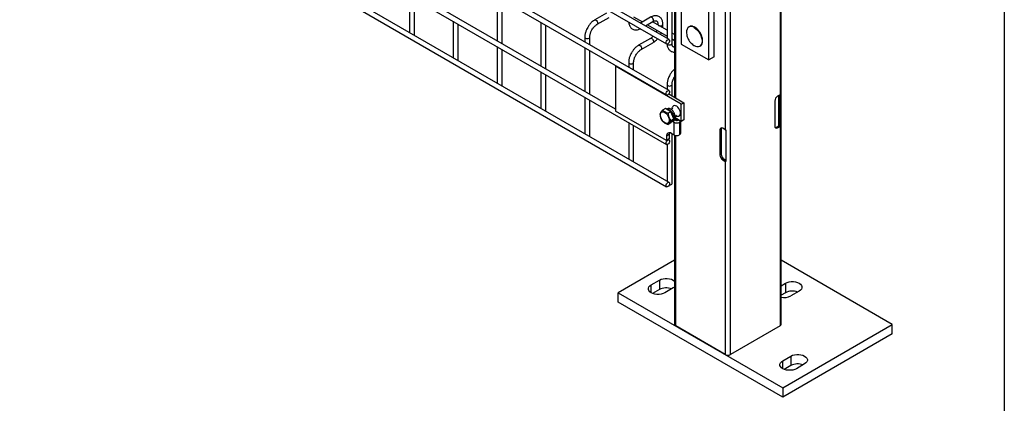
# Model space of a CAD drawing. Header units: inches. Extents: x 0.2 to 10.8, y 0.2 to 8.2.
# Tile 32 of 49: x 9.616 to 10.75, y 4.166 to 4.607. Entities that reach past the tile are written whole.
import ezdxf

# ---------------------------------------------------------------- set-up
doc = ezdxf.new("R2010")
doc.units = ezdxf.units.IN
doc.header["$MEASUREMENT"] = 0
doc.layers.add('TEXT', color=140, linetype='Continuous', lineweight=25)

msp = doc.modelspace()

# ---------------------------------------------------------------- linework, layer by layer
for p, q in [((10.49299, 4.25648), (10.49299, 6.33064)), ((10.43466, 4.22178), (10.43466, 6.29594)), ((10.49173, 5.35925), (10.49173, 4.52084)), ((10.4286, 5.31901), (10.4286, 4.4806)), ((10.36383, 4.5843), (9.61599, 5.01602)), ((9.61599, 5.00942), (10.36098, 4.57935)), ((10.36383, 4.52555), (9.61599, 4.95727)), ((9.61599, 4.95067), (10.36098, 4.5206)), ((10.30218, 4.50428), (9.61599, 4.9004)), ((9.61599, 4.89381), (10.36098, 4.46374)), ((10.36383, 4.41993), (9.61599, 4.85165)), ((9.61599, 4.84506), (10.36098, 4.41498)), ((10.41584, 4.56451), (10.41584, 4.71761)), ((10.40953, 4.56087), (10.40953, 4.71397)), ((10.36728, 4.57992), (10.36728, 4.68825)), ((10.37027, 4.67378), (10.37027, 4.51792)), ((10.37152, 4.51719), (10.37152, 4.67451)), ((10.37796, 4.67823), (10.37796, 4.57909)), ((10.06484, 4.63469), (10.06484, 4.59254)), ((10.07055, 4.58992), (10.07055, 4.6314)), ((10.16585, 4.63325), (10.16585, 4.58298)), ((10.17157, 4.57968), (10.17157, 4.62995)), ((10.36157, 4.63754), (10.36157, 4.5856)), ((10.11534, 4.60554), (10.11534, 4.56338)), ((10.21636, 4.60409), (10.21636, 4.55382)), ((10.29198, 4.61481), (10.27827, 4.6069)), ((10.28113, 4.60195), (10.29484, 4.60986)), ((10.32309, 4.61066), (10.3333, 4.60476)), ((10.34249, 4.61006), (10.33085, 4.60334)), ((10.33656, 4.60004), (10.34535, 4.60511)), ((10.36157, 4.59504), (10.34473, 4.60476)), ((10.12106, 4.56077), (10.12106, 4.60224)), ((10.22207, 4.55052), (10.22207, 4.60079)), ((10.33902, 4.60146), (10.36157, 4.58844)), ((10.35099, 4.60186), (10.35099, 4.60115)), ((10.3567, 4.60037), (10.3567, 4.60186)), ((10.07037, 4.58935), (10.07055, 4.58992)), ((10.26687, 4.58714), (10.26687, 4.58153)), ((10.27258, 4.57823), (10.27258, 4.58714)), ((10.34249, 4.58565), (10.32878, 4.57774)), ((10.37027, 4.59002), (10.36728, 4.59174)), ((10.36728, 4.58514), (10.37027, 4.58342)), ((10.16585, 4.57638), (10.16585, 4.53423)), ((10.17157, 4.53161), (10.17157, 4.57308)), ((10.26687, 4.57493), (10.26687, 4.52466)), ((10.27258, 4.52136), (10.27258, 4.57163)), ((10.33164, 4.57279), (10.34535, 4.58071)), ((10.37796, 4.57909), (10.40953, 4.56087)), ((10.12088, 4.56019), (10.12106, 4.56077)), ((10.41584, 4.56451), (10.40953, 4.56087)), ((10.30218, 4.55358), (10.30301, 4.55406)), ((10.37794, 4.50984), (10.30218, 4.55358)), ((10.30218, 4.55358), (10.30218, 4.50211)), ((10.31738, 4.55799), (10.31738, 4.55237)), ((10.32309, 4.54907), (10.32309, 4.55799)), ((10.21636, 4.54722), (10.21636, 4.50507)), ((10.22207, 4.50245), (10.22207, 4.54392)), ((10.17139, 4.53103), (10.17157, 4.53161)), ((10.36157, 4.53247), (10.36157, 4.52686)), ((10.36728, 4.51964), (10.36728, 4.53247)), ((10.26687, 4.51806), (10.26687, 4.47591)), ((10.27258, 4.47329), (10.27258, 4.51477)), ((10.36354, 4.5218), (10.38109, 4.51167)), ((10.48567, 4.51355), (10.48567, 4.48468)), ((10.49173, 4.52084), (10.48895, 4.51923)), ((10.49027, 4.48523), (10.49027, 4.51999)), ((10.49069, 4.52023), (10.49069, 4.48557)), ((10.49219, 4.52115), (10.49219, 4.4847)), ((10.22189, 4.50187), (10.22207, 4.50245)), ((10.36104, 4.46812), (10.30218, 4.50211)), ((10.35972, 4.50501), (10.3565, 4.50315)), ((10.3661, 4.50133), (10.35972, 4.50501)), ((10.36258, 4.50465), (10.36147, 4.504)), ((10.3683, 4.50501), (10.36642, 4.50392)), ((10.37794, 4.50984), (10.38109, 4.51167)), ((10.37794, 4.49016), (10.37794, 4.50984)), ((10.38109, 4.51167), (10.38109, 4.49198)), ((10.3661, 4.50133), (10.36288, 4.49947)), ((10.36607, 4.49125), (10.36929, 4.49311)), ((10.36929, 4.49311), (10.3661, 4.50133)), ((10.3661, 4.48857), (10.36929, 4.49311)), ((10.3715, 4.49169), (10.36834, 4.48987)), ((10.36849, 4.49197), (10.36993, 4.4928)), ((10.36919, 4.49473), (10.36851, 4.49513)), ((10.37071, 4.49561), (10.36919, 4.49473)), ((10.36965, 4.495), (10.36993, 4.49481)), ((10.37145, 4.49569), (10.36993, 4.49481)), ((10.37027, 4.49315), (10.37027, 4.49277)), ((10.37064, 4.49622), (10.37145, 4.49569)), ((10.37069, 4.49618), (10.37272, 4.49736)), ((10.37794, 4.49016), (10.371, 4.49417)), ((10.37106, 4.49198), (10.37106, 4.49413)), ((10.37261, 4.49105), (10.3715, 4.49169)), ((10.37257, 4.49107), (10.37257, 4.49326)), ((10.37299, 4.49302), (10.37299, 4.49101)), ((10.37306, 4.49105), (10.3746, 4.49194)), ((10.3746, 4.49194), (10.37473, 4.49201)), ((10.3746, 4.49194), (10.37758, 4.49022)), ((10.38109, 4.49198), (10.37794, 4.49016)), ((10.31738, 4.48891), (10.31738, 4.44675)), ((10.32309, 4.44414), (10.32309, 4.48561)), ((10.3661, 4.48857), (10.36288, 4.48671)), ((10.36834, 4.48987), (10.36748, 4.49054)), ((10.36834, 4.48987), (10.36945, 4.48922)), ((10.36945, 4.48922), (10.36945, 4.47464)), ((10.37622, 4.48922), (10.37758, 4.49001)), ((10.37622, 4.47519), (10.37622, 4.48922)), ((10.37758, 4.47738), (10.37758, 4.49036)), ((10.424, 4.48115), (10.42254, 4.4803)), ((10.42254, 4.4803), (10.42254, 4.45143)), ((10.424, 4.48115), (10.424, 4.45228)), ((10.4286, 4.4806), (10.42582, 4.4822)), ((10.42914, 4.48033), (10.42914, 4.44388)), ((10.48749, 4.48362), (10.49027, 4.48523)), ((10.48895, 4.48278), (10.48749, 4.48362)), ((10.48895, 4.48278), (10.49173, 4.48438)), ((10.49219, 4.4847), (10.49069, 4.48557)), ((10.49173, 4.48438), (10.49173, 4.25473)), ((10.2724, 4.47272), (10.27258, 4.47329)), ((10.3642, 4.47496), (10.36104, 4.47314)), ((10.36104, 4.47314), (10.36104, 4.46812)), ((10.3642, 4.46995), (10.36104, 4.46812)), ((10.36383, 4.46868), (10.36292, 4.46921)), ((10.3642, 4.47496), (10.3642, 4.46995)), ((10.36945, 4.47464), (10.36655, 4.47632)), ((10.36728, 4.41862), (10.36728, 4.47589)), ((10.37027, 4.47427), (10.37027, 4.25648)), ((10.37152, 4.25473), (10.37152, 4.47394)), ((10.36157, 4.4636), (10.36157, 4.42124)), ((10.42254, 4.45143), (10.424, 4.45228)), ((10.42728, 4.44659), (10.42582, 4.44575)), ((10.42582, 4.44575), (10.4286, 4.44414)), ((10.42728, 4.44659), (10.42914, 4.44552)), ((10.32291, 4.44356), (10.32309, 4.44414)), ((10.4286, 4.44414), (10.4286, 4.22178)), ((10.37027, 4.3304), (10.30536, 4.29293)), ((10.62103, 4.25648), (10.49299, 4.3304)), ((10.34324, 4.30204), (10.35271, 4.30751)), ((10.34324, 4.29293), (10.34324, 4.30204)), ((10.35271, 4.30751), (10.35271, 4.29657)), ((10.36849, 4.29839), (10.35902, 4.29293)), ((10.49299, 4.30101), (10.49792, 4.30386)), ((10.49792, 4.30386), (10.49792, 4.29293)), ((10.30536, 4.28199), (10.30536, 4.29293)), ((10.30536, 4.29293), (10.49476, 4.18359)), ((10.35271, 4.29657), (10.34498, 4.29211)), ((10.49792, 4.29293), (10.49299, 4.29008)), ((10.5137, 4.29475), (10.50423, 4.28928)), ((10.49476, 4.17265), (10.30536, 4.28199)), ((10.4286, 4.22178), (10.37152, 4.25473)), ((10.49173, 4.25473), (10.43466, 4.22178)), ((10.49476, 4.18359), (10.62103, 4.25648)), ((10.62103, 4.24554), (10.62103, 4.25648)), ((10.62103, 4.24554), (10.49476, 4.17265)), ((10.49476, 4.21457), (10.50423, 4.22003)), ((10.50423, 4.22003), (10.50423, 4.2091)), ((10.49476, 4.20545), (10.49476, 4.21457)), ((10.50423, 4.2091), (10.4965, 4.20463)), ((10.52002, 4.21092), (10.51054, 4.20545)), ((10.49476, 4.18359), (10.49476, 4.17265))]:
    msp.add_line(p, q)
at = {"flags": 128}
for points in [[(10.27826, 4.60689), (10.27827, 4.6069), (10.27893, 4.60702), (10.2797, 4.60675), (10.28047, 4.60613), (10.28113, 4.60525), (10.28157, 4.60424), (10.28172, 4.60326)], [(10.34535, 4.60511), (10.34535, 4.60511), (10.34579, 4.60562), (10.34594, 4.60642), (10.34579, 4.6074), (10.34535, 4.60841), (10.34469, 4.6093), (10.34392, 4.60992), (10.34315, 4.61019), (10.34249, 4.61006)], [(10.28172, 4.60326), (10.28157, 4.60245), (10.28113, 4.60195), (10.28112, 4.60194)], [(10.35099, 4.60185), (10.35121, 4.60123), (10.35182, 4.60069), (10.35275, 4.60033), (10.35385, 4.60021), (10.35494, 4.60033), (10.35587, 4.60069), (10.35648, 4.60123), (10.3567, 4.60185)], [(10.39299, 4.5981), (10.39479, 4.59685), (10.39651, 4.59522), (10.3981, 4.59329), (10.39947, 4.59114), (10.40058, 4.58885), (10.40138, 4.58651), (10.40183, 4.58422), (10.40192, 4.58208), (10.40165, 4.58017), (10.40102, 4.57858), (10.40006, 4.57736), (10.39931, 4.57681)], [(10.26687, 4.58715), (10.26687, 4.58714), (10.26708, 4.58651), (10.2677, 4.58598)], [(10.2677, 4.58598), (10.26863, 4.58562), (10.26972, 4.58549), (10.27082, 4.58562), (10.27174, 4.58598), (10.27236, 4.58651), (10.27258, 4.58714), (10.27258, 4.58715)], [(10.34249, 4.58565), (10.34315, 4.58578), (10.34392, 4.58551), (10.34469, 4.58489), (10.34535, 4.58401), (10.34579, 4.583), (10.34594, 4.58201), (10.34579, 4.58121), (10.34535, 4.58071), (10.34535, 4.58071)], [(10.36443, 4.58299), (10.36427, 4.58201), (10.36383, 4.581), (10.36318, 4.58011), (10.36241, 4.57949), (10.36163, 4.57922), (10.36098, 4.57935), (10.36054, 4.57985), (10.36039, 4.58065), (10.36054, 4.58164), (10.36098, 4.58265), (10.36163, 4.58353), (10.36241, 4.58415), (10.36318, 4.58442), (10.36383, 4.5843), (10.36427, 4.58379), (10.36443, 4.58299)], [(10.32877, 4.57773), (10.32878, 4.57774), (10.32943, 4.57787), (10.33021, 4.5776), (10.33098, 4.57697), (10.33164, 4.57609), (10.33207, 4.57508), (10.33223, 4.5741)], [(10.33223, 4.5741), (10.33207, 4.57329), (10.33164, 4.57279), (10.33163, 4.57279)], [(10.36182, 4.57925), (10.36241, 4.57875), (10.36333, 4.5784), (10.36443, 4.57827), (10.36552, 4.5784), (10.36645, 4.57875), (10.36707, 4.57929), (10.36728, 4.57992)], [(10.31738, 4.558), (10.31738, 4.55799), (10.31759, 4.55736), (10.31821, 4.55682)], [(10.31821, 4.55682), (10.31914, 4.55646), (10.32023, 4.55634), (10.32133, 4.55646), (10.32225, 4.55682), (10.32287, 4.55736), (10.32309, 4.55799), (10.32309, 4.55799)], [(10.36443, 4.52424), (10.36427, 4.52326), (10.36383, 4.52225), (10.36318, 4.52137), (10.36241, 4.52074), (10.36163, 4.52047), (10.36098, 4.5206), (10.36054, 4.52111), (10.36039, 4.52191), (10.36054, 4.52289), (10.36098, 4.5239), (10.36163, 4.52479), (10.36241, 4.52541), (10.36318, 4.52568), (10.36383, 4.52555), (10.36427, 4.52505), (10.36443, 4.52424)], [(10.36157, 4.53248), (10.36157, 4.53247), (10.36179, 4.53184), (10.36241, 4.53131)], [(10.36241, 4.53131), (10.36333, 4.53095), (10.36443, 4.53082), (10.36552, 4.53095), (10.36645, 4.53131), (10.36707, 4.53184), (10.36728, 4.53247), (10.36728, 4.53248)], [(10.37517, 4.49623), (10.37605, 4.49669), (10.37672, 4.49757), (10.37707, 4.49881), (10.37707, 4.5003), (10.37672, 4.50193), (10.37605, 4.50359), (10.37511, 4.50515), (10.37397, 4.5065), (10.3727, 4.50753), (10.37142, 4.50817), (10.3702, 4.50837), (10.36915, 4.50812), (10.36857, 4.50771)], [(10.35896, 4.50043), (10.36029, 4.49947), (10.36153, 4.49816), (10.36259, 4.49661), (10.3634, 4.49491), (10.36392, 4.49319), (10.36409, 4.49155), (10.36392, 4.49012), (10.3634, 4.48899), (10.36259, 4.48824), (10.36153, 4.48791), (10.36029, 4.48803), (10.35896, 4.48859), (10.35764, 4.48956), (10.3564, 4.49087), (10.35534, 4.49242), (10.35452, 4.49412), (10.35401, 4.49584), (10.35384, 4.49747), (10.35401, 4.49891), (10.35452, 4.50004), (10.35534, 4.50079), (10.3564, 4.50112), (10.35764, 4.501), (10.35896, 4.50043)], [(10.37008, 4.49301), (10.37053, 4.49247), (10.3715, 4.49169)], [(10.36443, 4.46738), (10.36427, 4.46639), (10.36383, 4.46539), (10.36318, 4.4645), (10.36241, 4.46388), (10.36163, 4.46361), (10.36098, 4.46374), (10.36054, 4.46424), (10.36039, 4.46504), (10.36054, 4.46603), (10.36098, 4.46703), (10.36163, 4.46792), (10.36241, 4.46854), (10.36318, 4.46881), (10.36383, 4.46868), (10.36427, 4.46818), (10.36443, 4.46738)], [(10.36457, 4.47704), (10.3643, 4.47614), (10.3642, 4.47496)], [(10.36443, 4.41863), (10.36427, 4.41764), (10.36383, 4.41663), (10.36318, 4.41575), (10.36241, 4.41513), (10.36163, 4.41486), (10.36098, 4.41498), (10.36054, 4.41549), (10.36039, 4.41629), (10.36054, 4.41727), (10.36098, 4.41828), (10.36163, 4.41917), (10.36241, 4.41979), (10.36318, 4.42006), (10.36383, 4.41993), (10.36427, 4.41943), (10.36443, 4.41863)], [(10.36402, 4.41699), (10.36443, 4.41698), (10.36552, 4.4171), (10.36645, 4.41746), (10.36707, 4.41799), (10.36728, 4.41862)], [(10.35271, 4.30751), (10.35466, 4.30841), (10.35691, 4.30903), (10.35935, 4.30935), (10.36185, 4.30935), (10.36429, 4.30903), (10.36654, 4.30841), (10.36849, 4.30751), (10.37005, 4.30638), (10.37027, 4.30617)], [(10.35902, 4.29293), (10.35707, 4.29203), (10.35482, 4.2914), (10.35238, 4.29108), (10.34988, 4.29108), (10.34744, 4.2914), (10.34519, 4.29203), (10.34324, 4.29293), (10.34168, 4.29406), (10.3406, 4.29535), (10.34004, 4.29676), (10.34004, 4.2982), (10.3406, 4.29961), (10.34168, 4.30091), (10.34324, 4.30204)], [(10.37027, 4.29973), (10.37005, 4.29952), (10.36849, 4.29839)], [(10.49792, 4.30386), (10.49987, 4.30476), (10.50212, 4.30539), (10.50456, 4.30571), (10.50706, 4.30571), (10.5095, 4.30539), (10.51175, 4.30476), (10.5137, 4.30386), (10.51526, 4.30273), (10.51634, 4.30143), (10.5169, 4.30003), (10.5169, 4.29858), (10.51634, 4.29718), (10.51526, 4.29588), (10.5137, 4.29475)], [(10.50423, 4.22003), (10.50619, 4.22093), (10.50844, 4.22156), (10.51087, 4.22188), (10.51337, 4.22188), (10.51581, 4.22156), (10.51806, 4.22093), (10.52002, 4.22003), (10.52157, 4.21891), (10.52266, 4.21761), (10.52321, 4.2162), (10.52321, 4.21476), (10.52266, 4.21335), (10.52157, 4.21205), (10.52002, 4.21092)], [(10.51054, 4.20545), (10.50859, 4.20456), (10.50634, 4.20393), (10.5039, 4.20361), (10.5014, 4.20361), (10.49897, 4.20393), (10.49672, 4.20456), (10.49476, 4.20545), (10.4932, 4.20658), (10.49212, 4.20788), (10.49156, 4.20929), (10.49156, 4.21073), (10.49212, 4.21214), (10.4932, 4.21344), (10.49476, 4.21457)]]:
    msp.add_lwpolyline(points, dxfattribs=at)
for centre, radius, start, end in [((10.35481, 4.60079), 0.00194, 274.62896, 347.23497), ((10.39011, 4.59363), 0.00613, 121.85143, 188.18253), ((10.38925, 4.59287), 0.00643, 54.45567, 111.7176), ((10.3967, 4.58278), 0.00652, 234.32109, 293.60267), ((10.4928, 4.51322), 0.00714, 122.60548, 177.39452), ((10.48997, 4.52391), 0.00354, 299.80108, 308.86945), ((10.37284, 4.49149), 0.000494, 242.60967, 297.39033), ((10.37284, 4.49576), 0.00736, 242.60967, 297.39033), ((10.42454, 4.48063), 0.00203, 50.79671, 189.21404), ((10.42689, 4.48127), 0.00289, 151.50744, 182.33558), ((10.43086, 4.48455), 0.00455, 240.15548, 247.82929), ((10.48767, 4.48435), 0.00203, 170.78596, 309.20329), ((10.48594, 4.48607), 0.00289, 271.51091, 302.33246), ((10.48949, 4.48663), 0.0016, 299.15982, 318.62159), ((10.48997, 4.48746), 0.00354, 299.80108, 308.86945), ((10.3644, 4.47368), 0.0034, 50.79671, 189.21404), ((10.37285, 4.48123), 0.00741, 242.74432, 295.03192), ((10.37557, 4.47705), 0.00204, 281.7699, 9.34948), ((10.42966, 4.45176), 0.00714, 182.60548, 237.39452), ((10.43113, 4.4526), 0.00714, 182.60548, 237.39452), ((10.43086, 4.44809), 0.00455, 240.15548, 247.82929), ((10.36065, 4.28119), 0.01731, 69.36138, 117.32043), ((10.49632, 4.30467), 0.0173, 258.88529, 297.20383), ((10.50586, 4.27755), 0.01731, 69.36138, 117.32043), ((10.37241, 4.25669), 0.00216, 185.6948, 245.62534), ((10.49084, 4.25669), 0.00216, 294.37466, 354.3052), ((10.43163, 4.22763), 0.00659, 242.60967, 297.39033), ((10.51218, 4.19372), 0.01731, 69.36138, 117.32043)]:
    msp.add_arc(centre, radius, start, end)
for points, knots in [([(10.27828, 4.60686), (10.27804, 4.60673), (10.27721, 4.60629), (10.2759, 4.60528), (10.27438, 4.60393), (10.27313, 4.60259), (10.27205, 4.60126), (10.27108, 4.59991), (10.27048, 4.59891), (10.27017, 4.5984)], [0, 0, 0, 0, 0.0760599, 0.2630254, 0.4373558, 0.5977889, 0.719605, 0.8574448, 1, 1, 1, 1]), ([(10.31742, 4.60449), (10.31742, 4.6044), (10.31743, 4.60367), (10.31766, 4.6024), (10.31815, 4.60071), (10.31893, 4.59916), (10.31998, 4.59779), (10.32132, 4.59667), (10.32297, 4.59584), (10.32481, 4.59544), (10.32673, 4.59544), (10.32863, 4.59585), (10.33, 4.59631), (10.33071, 4.59672), (10.3308, 4.59677)], [0, 0, 0, 0, 0.013723, 0.1040595, 0.1954722, 0.2875578, 0.3803993, 0.4751662, 0.5744315, 0.682027, 0.7813074, 0.88292, 0.9848304, 1, 1, 1, 1]), ([(10.35668, 4.60185), (10.35668, 4.60227), (10.35668, 4.60332), (10.35642, 4.60491), (10.35591, 4.60659), (10.35514, 4.60814), (10.35408, 4.6095), (10.35273, 4.61062), (10.35108, 4.61143), (10.34924, 4.61183), (10.34731, 4.6118), (10.34542, 4.6114), (10.3438, 4.6108), (10.34284, 4.61023), (10.3425, 4.61003)], [0, 0, 0, 0, 0.0555668, 0.1385038, 0.2224247, 0.3069596, 0.3921987, 0.4792444, 0.5704974, 0.6694987, 0.7607129, 0.8540395, 0.9475646, 1, 1, 1, 1]), ([(10.34535, 4.6051), (10.34565, 4.60527), (10.34631, 4.60563), (10.34722, 4.60594), (10.34807, 4.6061), (10.34878, 4.60608), (10.34938, 4.60591), (10.34984, 4.60561), (10.35029, 4.60506), (10.35066, 4.60429), (10.3509, 4.60323), (10.35101, 4.60239), (10.35098, 4.60188), (10.35098, 4.60185)], [0, 0, 0, 0, 0.0764275, 0.1647247, 0.2545582, 0.3485318, 0.4536211, 0.5897326, 0.6957057, 0.7966579, 0.8959306, 0.9942419, 1, 1, 1, 1]), ([(10.27017, 4.5984), (10.26973, 4.59759), (10.26912, 4.59645), (10.26838, 4.59471), (10.26785, 4.59321), (10.26735, 4.59143), (10.26702, 4.5896), (10.26686, 4.58816), (10.26688, 4.58736), (10.26689, 4.58715)], [0, 0, 0, 0, 0.2211311, 0.3112903, 0.45988, 0.6125684, 0.7749694, 0.9430079, 1, 1, 1, 1]), ([(10.27259, 4.58715), (10.2726, 4.58757), (10.27262, 4.58844), (10.27288, 4.58992), (10.27326, 4.59136), (10.27373, 4.59268), (10.2743, 4.59405), (10.27482, 4.59499), (10.27512, 4.59555)], [0, 0, 0, 0, 0.1694044, 0.3524361, 0.5340976, 0.6676089, 0.8056542, 1, 1, 1, 1]), ([(10.27512, 4.59555), (10.27552, 4.59619), (10.27607, 4.59709), (10.27701, 4.59831), (10.27783, 4.59927), (10.27885, 4.60028), (10.2799, 4.60115), (10.28068, 4.60171), (10.28108, 4.60191), (10.28113, 4.60194)], [0, 0, 0, 0, 0.233129, 0.3279445, 0.4832131, 0.6411945, 0.806921, 0.975516, 1, 1, 1, 1]), ([(10.34994, 4.59516), (10.3499, 4.59505), (10.34972, 4.59454), (10.3494, 4.59378), (10.34905, 4.59314), (10.34893, 4.5929)], [0, 0, 0, 0, 0.13883686, 0.67342199, 1, 1, 1, 1]), ([(10.35653, 4.59795), (10.35661, 4.59857), (10.35671, 4.59939), (10.35669, 4.60017), (10.35668, 4.60036)], [0, 0, 0, 0, 0.751133, 1, 1, 1, 1]), ([(10.39372, 4.59838), (10.39362, 4.59845), (10.39308, 4.59879), (10.39209, 4.59922), (10.39077, 4.59963), (10.38946, 4.59976), (10.38819, 4.59965), (10.38744, 4.59932), (10.38707, 4.59916)], [0, 0, 0, 0, 0.0431845, 0.2278156, 0.415596, 0.6072106, 0.8050399, 1, 1, 1, 1]), ([(10.39995, 4.59179), (10.39952, 4.59248), (10.39893, 4.59344), (10.39791, 4.59474), (10.39701, 4.59577), (10.39589, 4.59684), (10.39478, 4.59774), (10.39404, 4.59819), (10.39372, 4.59838)], [0, 0, 0, 0, 0.249339, 0.3496208, 0.5144879, 0.6828561, 0.8607745, 1, 1, 1, 1]), ([(10.34563, 4.58821), (10.34534, 4.58791), (10.34471, 4.58726), (10.3437, 4.58644), (10.34292, 4.58589), (10.34254, 4.58569), (10.34249, 4.58567)], [0, 0, 0, 0, 0.2789557, 0.6142635, 0.9553255, 1, 1, 1, 1]), ([(10.34534, 4.58074), (10.3456, 4.58088), (10.34645, 4.58134), (10.34778, 4.58236), (10.34927, 4.58371), (10.35022, 4.58471), (10.35066, 4.58525), (10.35069, 4.58529)], [0, 0, 0, 0, 0.1354788, 0.4394257, 0.7219268, 0.9798731, 1, 1, 1, 1]), ([(10.35387, 4.59005), (10.35415, 4.59056), (10.35454, 4.59129), (10.35485, 4.59205), (10.35494, 4.59227)], [0, 0, 0, 0, 0.7072491, 1, 1, 1, 1]), ([(10.38409, 4.59273), (10.38409, 4.59235), (10.38406, 4.59102), (10.38448, 4.58877), (10.38535, 4.58603), (10.38669, 4.58344), (10.38838, 4.58114), (10.39036, 4.57923), (10.39187, 4.57804), (10.39278, 4.57757), (10.3929, 4.57751)], [0, 0, 0, 0, 0.0616759, 0.2158539, 0.3714572, 0.5288978, 0.6890451, 0.8337149, 0.9774147, 1, 1, 1, 1]), ([(10.39986, 4.57695), (10.40018, 4.57717), (10.40087, 4.57764), (10.40164, 4.57874), (10.40222, 4.58011), (10.40253, 4.58166), (10.4026, 4.5833), (10.40243, 4.58506), (10.40208, 4.58674), (10.4016, 4.58826), (10.40096, 4.58991), (10.40035, 4.59105), (10.39995, 4.59179)], [0, 0, 0, 0, 0.09138941, 0.20131037, 0.30982215, 0.41586363, 0.51906157, 0.61836276, 0.72445148, 0.80302161, 0.87257509, 1, 1, 1, 1]), ([(10.32878, 4.5777), (10.32855, 4.57758), (10.32772, 4.57713), (10.3264, 4.57613), (10.32489, 4.57478), (10.32364, 4.57344), (10.32256, 4.5721), (10.32159, 4.57075), (10.32099, 4.56975), (10.32068, 4.56925)], [0, 0, 0, 0, 0.0760599, 0.2630254, 0.4373558, 0.5977889, 0.719605, 0.8574448, 1, 1, 1, 1]), ([(10.32563, 4.56639), (10.32602, 4.56703), (10.32658, 4.56794), (10.32752, 4.56915), (10.32834, 4.57011), (10.32935, 4.57112), (10.33041, 4.57199), (10.33119, 4.57255), (10.33158, 4.57275), (10.33163, 4.57278)], [0, 0, 0, 0, 0.233129, 0.3279445, 0.4832131, 0.6411945, 0.806921, 0.975516, 1, 1, 1, 1]), ([(10.36161, 4.57923), (10.36161, 4.57905), (10.36162, 4.57824), (10.36185, 4.57689), (10.36235, 4.57519), (10.36312, 4.57365), (10.36417, 4.57228), (10.36552, 4.57115), (10.36717, 4.57034), (10.36879, 4.56993), (10.36987, 4.56998), (10.37027, 4.56999)], [0, 0, 0, 0, 0.033816, 0.152932, 0.273467, 0.3948892, 0.5173083, 0.642266, 0.7731552, 0.9150286, 1, 1, 1, 1]), ([(10.37027, 4.57568), (10.37003, 4.57567), (10.36951, 4.57565), (10.36893, 4.57583), (10.36846, 4.57612), (10.368, 4.57667), (10.36762, 4.57744), (10.36738, 4.57849), (10.36726, 4.57935), (10.36729, 4.57988), (10.36729, 4.57993)], [0, 0, 0, 0, 0.1220599, 0.2624269, 0.4430867, 0.5861456, 0.7216698, 0.854837, 0.9867262, 1, 1, 1, 1]), ([(10.32068, 4.56925), (10.32024, 4.56844), (10.31962, 4.5673), (10.31889, 4.56555), (10.31835, 4.56405), (10.31786, 4.56228), (10.31753, 4.56045), (10.31737, 4.559), (10.31739, 4.5582), (10.3174, 4.558)], [0, 0, 0, 0, 0.2211311, 0.3112903, 0.45988, 0.6125684, 0.7749694, 0.9430079, 1, 1, 1, 1]), ([(10.3231, 4.55799), (10.32311, 4.55841), (10.32313, 4.55928), (10.32338, 4.56076), (10.32376, 4.5622), (10.32423, 4.56352), (10.32481, 4.56489), (10.32533, 4.56584), (10.32563, 4.56639)], [0, 0, 0, 0, 0.1694044, 0.3524361, 0.5340976, 0.6676089, 0.8056542, 1, 1, 1, 1]), ([(10.37027, 4.55028), (10.36986, 4.54993), (10.36898, 4.54917), (10.36784, 4.54792), (10.36675, 4.54659), (10.36578, 4.54524), (10.36518, 4.54424), (10.36487, 4.54373)], [0, 0, 0, 0, 0.1985611, 0.4270845, 0.600601, 0.7969422, 1, 1, 1, 1]), ([(10.36487, 4.54373), (10.36443, 4.54292), (10.36382, 4.54178), (10.36309, 4.54004), (10.36255, 4.53854), (10.36206, 4.53676), (10.36172, 4.53493), (10.36156, 4.53348), (10.36159, 4.53269), (10.36159, 4.53248)], [0, 0, 0, 0, 0.2211311, 0.3112903, 0.45988, 0.6125684, 0.7749694, 0.9430079, 1, 1, 1, 1]), ([(10.36729, 4.53248), (10.3673, 4.5329), (10.36732, 4.53377), (10.36758, 4.53525), (10.36796, 4.53668), (10.36843, 4.53801), (10.36901, 4.53937), (10.36962, 4.54059), (10.37012, 4.54134), (10.37027, 4.54156)], [0, 0, 0, 0, 0.1561884, 0.3249411, 0.4924304, 0.6155259, 0.7428017, 0.9219858, 1, 1, 1, 1]), ([(10.3565, 4.50315), (10.35568, 4.50224), (10.35496, 4.50137), (10.35428, 4.50041), (10.35415, 4.50022), (10.35393, 4.49987), (10.35383, 4.49969), (10.35356, 4.4992), (10.35342, 4.4989), (10.35331, 4.49861)], [0, 0, 0, 0, 0.5, 0.5, 0.625, 0.625, 0.75, 0.75, 1, 1, 1, 1]), ([(10.36288, 4.49947), (10.36153, 4.4999), (10.36029, 4.5004), (10.35893, 4.50118), (10.35867, 4.50134), (10.35817, 4.50168), (10.35794, 4.50185), (10.35727, 4.50239), (10.35687, 4.50276), (10.3565, 4.50315)], [0, 0, 0, 0, 0.5, 0.5, 0.625, 0.625, 0.75, 0.75, 1, 1, 1, 1]), ([(10.36164, 4.5039), (10.36189, 4.50398), (10.36256, 4.5042), (10.36359, 4.50385), (10.36483, 4.50318), (10.36608, 4.50217), (10.36751, 4.50035), (10.36859, 4.49823), (10.36914, 4.49627), (10.36918, 4.49517), (10.36919, 4.49473)], [0, 0, 0, 0, 0.0884237, 0.241189, 0.2886497, 0.4414115, 0.5941768, 0.7469477, 0.899713, 1, 1, 1, 1]), ([(10.37071, 4.49561), (10.37067, 4.49629), (10.37058, 4.49764), (10.36978, 4.49986), (10.36856, 4.5019), (10.36722, 4.50337), (10.36578, 4.50443), (10.36437, 4.50498), (10.36319, 4.50504), (10.36274, 4.50466), (10.36263, 4.50457)], [0, 0, 0, 0, 0.1432032, 0.28641, 0.4296219, 0.5728291, 0.6668427, 0.8100471, 0.9532548, 1, 1, 1, 1]), ([(10.36861, 4.50766), (10.36844, 4.50751), (10.36791, 4.50705), (10.3674, 4.50598), (10.36709, 4.50499), (10.36709, 4.50441), (10.36709, 4.50431)], [0, 0, 0, 0, 0.1799027, 0.5459648, 0.9211266, 1, 1, 1, 1]), ([(10.35331, 4.49861), (10.35353, 4.4971), (10.35386, 4.49563), (10.35454, 4.49388), (10.35469, 4.49353), (10.355, 4.49286), (10.35517, 4.49254), (10.3557, 4.49158), (10.35609, 4.49098), (10.3565, 4.49039)], [0, 0, 0, 0, 0.5, 0.5, 0.625, 0.625, 0.75, 0.75, 1, 1, 1, 1]), ([(10.36607, 4.49125), (10.36524, 4.49242), (10.36452, 4.49367), (10.36385, 4.49542), (10.36372, 4.49577), (10.3635, 4.49649), (10.3634, 4.49686), (10.36313, 4.49796), (10.36299, 4.49871), (10.36288, 4.49947)], [0, 0, 0, 0, 0.5, 0.5, 0.625, 0.625, 0.75, 0.75, 1, 1, 1, 1]), ([(10.36288, 4.48671), (10.3631, 4.48728), (10.36343, 4.48792), (10.36411, 4.48888), (10.36426, 4.48908), (10.36457, 4.48949), (10.36474, 4.4897), (10.36527, 4.49035), (10.36565, 4.49079), (10.36607, 4.49125)], [0, 0, 0, 0, 0.5, 0.5, 0.625, 0.625, 0.75, 0.75, 1, 1, 1, 1]), ([(10.36993, 4.49481), (10.36982, 4.49424), (10.3696, 4.49308), (10.36897, 4.49215), (10.36845, 4.49199), (10.36839, 4.49197)], [0, 0, 0, 0, 0.46714494, 0.93430188, 1, 1, 1, 1]), ([(10.36988, 4.49288), (10.37015, 4.49303), (10.37083, 4.49343), (10.3713, 4.49452), (10.37141, 4.49541), (10.37145, 4.49569)], [0, 0, 0, 0, 0.3142085, 0.7806508, 1, 1, 1, 1]), ([(10.3715, 4.49665), (10.37154, 4.49663), (10.37194, 4.49639), (10.3728, 4.49615), (10.374, 4.49599), (10.37478, 4.49617), (10.37513, 4.49625)], [0, 0, 0, 0, 0.03729097, 0.36872548, 0.71036255, 1, 1, 1, 1]), ([(10.3565, 4.49039), (10.35724, 4.48962), (10.3581, 4.4889), (10.35946, 4.48811), (10.35974, 4.48796), (10.36033, 4.48768), (10.36063, 4.48754), (10.36155, 4.48716), (10.3622, 4.48693), (10.36288, 4.48671)], [0, 0, 0, 0, 0.5, 0.5, 0.625, 0.625, 0.75, 0.75, 1, 1, 1, 1])]:
    msp.add_open_spline(points, degree=3, knots=knots)
at = {"layer": 'TEXT'}
msp.add_line((10.75, 8.25), (10.75, 0.25), dxfattribs=at)

doc.saveas('drawing.dxf')
